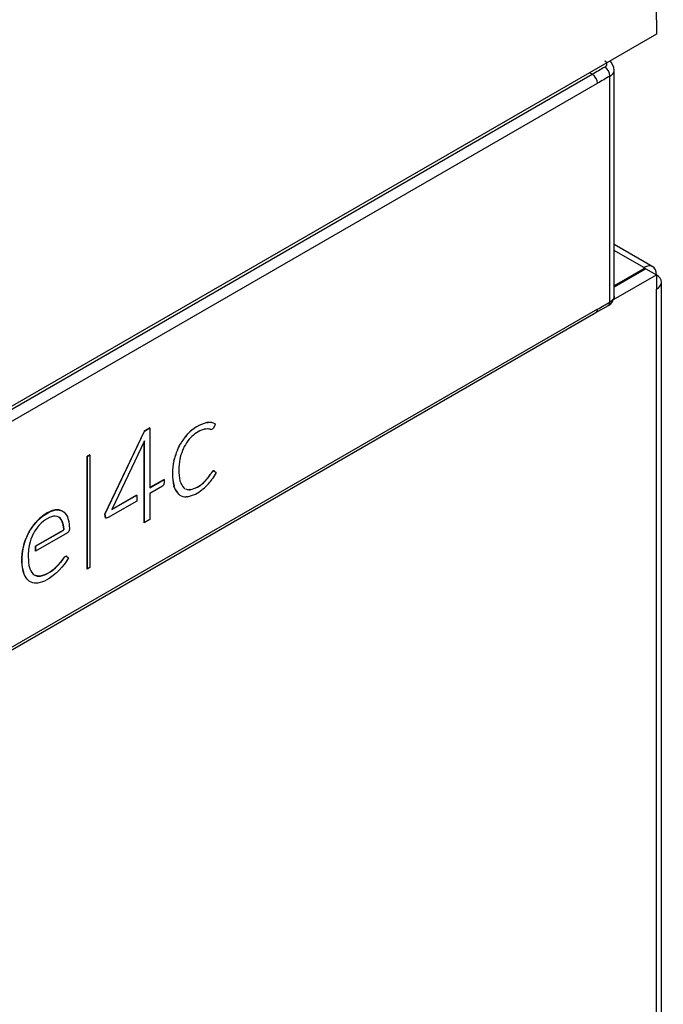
# Model space of a CAD drawing. Header units: millimetres. Extents: x 0 to 287, y 0 to 200.
# Tile 66 of 68: x 274.87 to 279.23, y 123.26 to 129.94. Entities that reach past the tile are written whole.
import ezdxf

# ---------------------------------------------------------------- set-up
doc = ezdxf.new("R2010")
doc.units = ezdxf.units.MM
doc.layers.add('130.193_BW4C_CTM', color=7, linetype='Continuous')
doc.layers.add('Défaut', color=7, linetype='Continuous')

# ---------------------------------------------------------------- blocks, each defined once
blk = doc.blocks.new('SE3')
at = {"layer": '130.193_BW4C_CTM', "color": 7, "linetype": 'Continuous'}
for p, q in [((279.184, 129.9368), (279.184, 141.6617)), ((279.184, 129.9368), (279.184, 129.8388)), ((279.184, 129.8388), (270.8189, 125.0093)), ((270.8511, 125.0062), (278.7494, 129.5663)), ((278.7494, 129.5663), (278.7309, 129.5772)), ((278.8693, 128.0211), (278.8693, 129.5541)), ((278.8986, 128.0616), (278.8986, 129.5952)), ((270.8869, 124.9456), (278.7845, 129.5053)), ((279.1592, 128.2608), (278.8986, 128.4112)), ((279.0992, 128.2548), (278.8986, 128.3706)), ((279.1062, 128.2508), (278.8986, 128.1309)), ((279.1133, 128.2467), (278.8986, 128.1227)), ((279.0992, 128.2548), (279.1062, 128.2508)), ((279.1062, 128.2426), (279.1062, 128.2508)), ((279.1133, 128.2467), (279.184, 128.2059)), ((278.8936, 128.0382), (279.184, 128.2059)), ((279.184, 128.2059), (279.184, 128.1079)), ((279.2192, 107.1239), (279.2192, 128.1569)), ((279.184, 107.0749), (279.184, 128.1079)), ((270.8759, 123.389), (278.7743, 127.9492)), ((278.7845, 127.972), (270.8869, 123.4123)), ((278.7743, 127.9492), (278.8591, 127.9983)), ((275.7114, 127.146), (275.4434, 126.5822)), ((275.4441, 126.5818), (275.7121, 127.1456)), ((275.7479, 127.1671), (275.7114, 127.146)), ((275.7121, 127.1456), (275.7114, 127.146)), ((275.7121, 127.1456), (275.7486, 127.1667)), ((275.7486, 127.1667), (275.7479, 127.1671)), ((275.7486, 127.1667), (275.7486, 126.7612)), ((276.1151, 127.1569), (276.1125, 127.1563)), ((276.1178, 127.1574), (276.1151, 127.1569)), ((276.1398, 127.2036), (276.135, 127.2031)), ((276.1357, 127.2027), (276.135, 127.2031)), ((276.1357, 127.2027), (276.1405, 127.2032)), ((276.1446, 127.2041), (276.1398, 127.2036)), ((276.1405, 127.2032), (276.1398, 127.2036)), ((276.1418, 127.1597), (276.14, 127.1598)), ((276.1405, 127.2032), (276.1453, 127.2037)), ((276.1435, 127.1596), (276.1418, 127.1597)), ((276.1453, 127.2037), (276.1446, 127.2041)), ((276.1589, 127.1571), (276.1578, 127.1574)), ((276.1606, 127.1566), (276.1589, 127.1571)), ((276.1777, 127.1637), (276.177, 127.1626)), ((276.178, 127.1641), (276.1777, 127.1637)), ((276.1914, 127.1949), (276.1922, 127.1945)), ((276.1922, 127.1945), (276.1914, 127.1948)), ((276.1922, 127.1945), (276.1915, 127.1949)), ((276.1928, 127.1941), (276.1921, 127.1945)), ((275.7114, 127.0784), (275.4918, 126.6129)), ((275.7098, 127.0732), (275.7094, 126.5232)), ((275.7102, 127.0758), (275.7098, 127.0732)), ((275.7105, 127.0728), (275.7098, 127.0732)), ((275.7101, 126.5228), (275.7105, 127.0728)), ((275.7105, 127.0728), (275.7114, 127.0784)), ((276.0006, 127.1204), (275.9953, 127.1145)), ((275.996, 127.1141), (275.9953, 127.1145)), ((275.996, 127.1141), (276.0013, 127.12)), ((276.0059, 127.1262), (276.0006, 127.1204)), ((276.0013, 127.12), (276.0006, 127.1204)), ((276.0013, 127.12), (276.0066, 127.1258)), ((276.0066, 127.1258), (276.0059, 127.1262)), ((276.0205, 127.095), (276.0164, 127.0905)), ((276.0245, 127.0994), (276.0205, 127.095)), ((275.9466, 127.0424), (275.9429, 127.0354)), ((275.9437, 127.0349), (275.9429, 127.0354)), ((275.9437, 127.0349), (275.9473, 127.042)), ((275.9502, 127.0495), (275.9466, 127.0424)), ((275.9473, 127.042), (275.9466, 127.0424)), ((275.9473, 127.042), (275.9509, 127.0491)), ((275.9509, 127.0491), (275.9502, 127.0495)), ((275.9795, 127.0344), (275.9767, 127.0288)), ((275.9822, 127.04), (275.9795, 127.0344)), ((275.3413, 126.985), (275.3229, 126.9744)), ((275.3229, 126.9744), (275.3229, 126.2096)), ((275.3236, 126.974), (275.3229, 126.9744)), ((275.3236, 126.974), (275.342, 126.9846)), ((275.3236, 126.2092), (275.3236, 126.974)), ((275.342, 126.9846), (275.3413, 126.985)), ((275.342, 126.9846), (275.342, 126.2198)), ((275.9131, 126.9516), (275.9112, 126.9437)), ((275.912, 126.9433), (275.9112, 126.9437)), ((275.912, 126.9433), (275.9138, 126.9512)), ((275.915, 126.9596), (275.9131, 126.9516)), ((275.9138, 126.9512), (275.9131, 126.9516)), ((275.9138, 126.9512), (275.9157, 126.9592)), ((275.9157, 126.9592), (275.915, 126.9596)), ((275.954, 126.961), (275.9525, 126.9544)), ((275.9554, 126.9676), (275.954, 126.961)), ((276.1862, 126.8736), (276.1855, 126.874)), ((276.1862, 126.8736), (276.1868, 126.873)), ((276.1868, 126.873), (276.1979, 126.8635)), ((275.8452, 126.8178), (275.7486, 126.762)), ((275.7486, 126.7612), (275.8459, 126.8174)), ((275.8459, 126.8174), (275.8452, 126.8178)), ((275.8459, 126.8174), (275.8459, 126.7948)), ((275.9526, 126.8084), (275.9541, 126.8036)), ((276.1445, 126.8313), (276.1426, 126.8287)), ((276.1433, 126.8283), (276.1426, 126.8287)), ((276.1433, 126.8283), (276.1452, 126.8308)), ((276.1464, 126.8338), (276.1445, 126.8313)), ((276.1452, 126.8308), (276.1445, 126.8313)), ((276.1452, 126.8308), (276.1471, 126.8334)), ((276.1471, 126.8334), (276.1464, 126.8338)), ((276.1628, 126.8575), (276.1617, 126.8557)), ((276.1624, 126.8552), (276.1617, 126.8557)), ((276.1624, 126.8552), (276.1635, 126.8571)), ((276.1642, 126.8597), (276.1628, 126.8575)), ((276.1635, 126.8571), (276.1628, 126.8575)), ((276.1635, 126.8571), (276.1649, 126.8593)), ((276.1649, 126.8593), (276.1642, 126.8597)), ((276.174, 126.8226), (276.1718, 126.8193)), ((276.1763, 126.8258), (276.174, 126.8226)), ((276.1979, 126.8635), (276.1763, 126.8258)), ((275.8353, 126.7711), (275.7486, 126.7211)), ((275.842, 126.7782), (275.8353, 126.7711)), ((275.8459, 126.7948), (275.842, 126.7782)), ((275.9117, 126.7717), (275.9137, 126.7659)), ((275.9124, 126.7712), (275.9117, 126.7717)), ((275.9144, 126.7654), (275.9124, 126.7712)), ((275.9137, 126.7659), (275.9157, 126.7601)), ((275.9144, 126.7654), (275.9137, 126.7659)), ((275.9164, 126.7597), (275.9144, 126.7654)), ((275.9164, 126.7597), (275.9157, 126.7601)), ((275.9541, 126.8036), (275.9556, 126.7987)), ((275.9769, 126.7626), (275.9797, 126.7603)), ((275.9797, 126.7603), (275.9824, 126.758)), ((276.0188, 126.7481), (276.0149, 126.7479)), ((276.0156, 126.7475), (276.0149, 126.7479)), ((276.0156, 126.7475), (276.0195, 126.7477)), ((276.0227, 126.7483), (276.0188, 126.7481)), ((276.0195, 126.7477), (276.0188, 126.7481)), ((276.0195, 126.7477), (276.0234, 126.7479)), ((276.0234, 126.7479), (276.0227, 126.7483)), ((276.1073, 126.751), (276.104, 126.7484)), ((276.1106, 126.7537), (276.1073, 126.751)), ((276.1151, 126.7986), (276.1121, 126.7957)), ((276.1128, 126.7953), (276.1121, 126.7957)), ((276.1128, 126.7953), (276.1158, 126.7982)), ((276.118, 126.8015), (276.1151, 126.7986)), ((276.1158, 126.7982), (276.1151, 126.7986)), ((276.1158, 126.7982), (276.1187, 126.8011)), ((276.1187, 126.8011), (276.118, 126.8015)), ((276.1438, 126.7851), (276.141, 126.7822)), ((276.1465, 126.7881), (276.1438, 126.7851)), ((275.6613, 126.6706), (275.4662, 126.558)), ((275.4918, 126.6129), (275.6613, 126.7107)), ((275.6606, 126.7112), (275.4923, 126.614)), ((275.6613, 126.7107), (275.6606, 126.7112)), ((275.6613, 126.7107), (275.6613, 126.6706)), ((275.7486, 126.7211), (275.7486, 126.545)), ((275.9438, 126.7172), (275.9473, 126.7145)), ((275.9445, 126.7168), (275.9438, 126.7172)), ((275.9481, 126.7141), (275.9445, 126.7168)), ((275.9473, 126.7145), (275.9509, 126.7118)), ((275.9481, 126.7141), (275.9473, 126.7145)), ((275.9516, 126.7113), (275.9481, 126.7141)), ((275.9516, 126.7113), (275.9509, 126.7118)), ((275.9999, 126.6997), (275.9949, 126.6993)), ((276.0049, 126.7), (275.9999, 126.6997)), ((275.0885, 126.6057), (275.0731, 126.6002)), ((275.0738, 126.5997), (275.0893, 126.6053)), ((275.1072, 126.6104), (275.0885, 126.6057)), ((275.0893, 126.6053), (275.0885, 126.6057)), ((275.0893, 126.6053), (275.1079, 126.61)), ((275.1163, 126.6114), (275.1072, 126.6104)), ((275.1079, 126.61), (275.1072, 126.6104)), ((275.1079, 126.61), (275.117, 126.611)), ((275.119, 126.6114), (275.1163, 126.6114)), ((275.117, 126.611), (275.1163, 126.6114)), ((275.117, 126.611), (275.1197, 126.611)), ((275.1321, 126.6103), (275.119, 126.6114)), ((275.1197, 126.611), (275.119, 126.6114)), ((275.1197, 126.611), (275.1328, 126.6099)), ((275.1445, 126.6075), (275.1321, 126.6103)), ((275.1328, 126.6099), (275.1321, 126.6103)), ((275.1328, 126.6099), (275.1452, 126.6071)), ((275.156, 126.603), (275.1445, 126.6075)), ((275.1452, 126.6071), (275.1445, 126.6075)), ((275.1452, 126.6071), (275.1567, 126.6026)), ((274.985, 126.5369), (274.9744, 126.5254)), ((274.9867, 126.5386), (274.985, 126.5369)), ((274.9857, 126.5365), (274.985, 126.5369)), ((274.9857, 126.5365), (274.9874, 126.5382)), ((275.0031, 126.554), (274.9867, 126.5386)), ((274.9874, 126.5382), (274.9867, 126.5386)), ((274.9874, 126.5382), (275.0038, 126.5536)), ((275.0181, 126.5666), (275.0031, 126.554)), ((275.0038, 126.5536), (275.0031, 126.554)), ((275.0038, 126.5536), (275.0188, 126.5662)), ((275.0316, 126.5764), (275.0181, 126.5666)), ((275.0188, 126.5662), (275.0181, 126.5666)), ((275.0188, 126.5662), (275.0323, 126.576)), ((275.0471, 126.5474), (275.028, 126.5345)), ((275.0534, 126.5899), (275.0316, 126.5764)), ((275.0323, 126.576), (275.0316, 126.5764)), ((275.0323, 126.576), (275.0541, 126.5895)), ((275.0672, 126.5586), (275.0471, 126.5474)), ((275.0731, 126.6002), (275.0534, 126.5899)), ((275.0541, 126.5895), (275.0534, 126.5899)), ((275.0541, 126.5895), (275.0738, 126.5997)), ((275.0819, 126.5641), (275.0672, 126.5586)), ((275.0738, 126.5997), (275.0731, 126.6002)), ((275.0953, 126.5672), (275.0819, 126.5641)), ((275.1066, 126.5677), (275.0953, 126.5672)), ((275.1193, 126.5656), (275.1066, 126.5677)), ((275.1308, 126.5612), (275.1193, 126.5656)), ((275.1305, 126.5613), (275.1374, 126.5561)), ((275.1381, 126.5557), (275.1308, 126.5612)), ((275.1374, 126.5561), (275.1457, 126.5462)), ((275.1381, 126.5557), (275.1374, 126.5561)), ((275.1464, 126.5458), (275.1381, 126.5557)), ((275.1457, 126.5462), (275.1527, 126.5342)), ((275.1464, 126.5458), (275.1457, 126.5462)), ((275.1534, 126.5338), (275.1464, 126.5458)), ((275.1567, 126.6026), (275.156, 126.603)), ((275.1567, 126.6026), (275.1634, 126.5983)), ((275.1634, 126.5983), (275.1668, 126.5953)), ((275.1668, 126.5953), (275.1753, 126.5862)), ((275.1753, 126.5862), (275.1829, 126.5754)), ((275.1829, 126.5754), (275.1897, 126.563)), ((275.1897, 126.563), (275.1934, 126.5533)), ((275.1934, 126.5533), (275.1988, 126.5317)), ((275.4434, 126.5822), (275.4468, 126.5583)), ((275.4441, 126.5818), (275.4434, 126.5822)), ((275.4475, 126.5579), (275.4441, 126.5818)), ((275.4468, 126.5583), (275.4508, 126.5541)), ((275.4475, 126.5579), (275.4468, 126.5583)), ((275.4515, 126.5537), (275.4475, 126.5579)), ((275.4515, 126.5537), (275.4508, 126.5541)), ((275.4662, 126.558), (275.4515, 126.5537)), ((275.7486, 126.545), (275.7101, 126.5228)), ((274.9376, 126.4751), (274.9294, 126.4615)), ((274.9301, 126.4611), (274.9383, 126.4747)), ((274.9491, 126.4924), (274.9376, 126.4751)), ((274.9383, 126.4747), (274.9376, 126.4751)), ((274.9383, 126.4747), (274.9498, 126.492)), ((274.9614, 126.5092), (274.9491, 126.4924)), ((274.9498, 126.492), (274.9491, 126.4924)), ((274.9498, 126.492), (274.9621, 126.5088)), ((274.9744, 126.5254), (274.9614, 126.5092)), ((274.9621, 126.5088), (274.9614, 126.5092)), ((274.9702, 126.4702), (274.9616, 126.4559)), ((274.9621, 126.5088), (274.9751, 126.525)), ((274.9822, 126.4874), (274.9702, 126.4702)), ((275.159, 126.4719), (274.9726, 126.3643)), ((274.9733, 126.3639), (275.1597, 126.4715)), ((274.9751, 126.525), (274.9744, 126.5254)), ((274.9751, 126.525), (274.9857, 126.5365)), ((274.9953, 126.5037), (274.9822, 126.4874)), ((274.9991, 126.5081), (274.9953, 126.5037)), ((275.0118, 126.5207), (274.9991, 126.5081)), ((275.028, 126.5345), (275.0118, 126.5207)), ((275.1527, 126.5342), (275.1542, 126.5311)), ((275.1534, 126.5338), (275.1527, 126.5342)), ((275.1549, 126.5307), (275.1534, 126.5338)), ((275.1542, 126.5311), (275.1602, 126.5098)), ((275.1549, 126.5307), (275.1542, 126.5311)), ((275.1609, 126.5094), (275.1549, 126.5307)), ((275.1647, 126.4793), (275.159, 126.4719)), ((275.1597, 126.4715), (275.159, 126.4719)), ((275.1597, 126.4715), (275.1654, 126.4789)), ((275.1602, 126.5098), (275.1647, 126.4793)), ((275.1609, 126.5094), (275.1602, 126.5098)), ((275.1654, 126.4789), (275.1609, 126.5094)), ((275.1654, 126.4789), (275.1647, 126.4793)), ((275.1988, 126.5317), (275.2017, 126.5103)), ((275.2028, 126.4793), (275.1991, 126.4646)), ((275.2017, 126.5103), (275.2028, 126.4793)), ((275.7101, 126.5228), (275.7094, 126.5232)), ((274.9057, 126.4092), (274.8987, 126.3894)), ((274.8994, 126.389), (274.9064, 126.4088)), ((274.9135, 126.4287), (274.9057, 126.4092)), ((274.9064, 126.4088), (274.9057, 126.4092)), ((274.9064, 126.4088), (274.9142, 126.4283)), ((274.922, 126.4477), (274.9135, 126.4287)), ((274.9142, 126.4283), (274.9135, 126.4287)), ((274.9142, 126.4283), (274.9227, 126.4473)), ((274.9294, 126.4615), (274.922, 126.4477)), ((274.9227, 126.4473), (274.922, 126.4477)), ((274.9227, 126.4473), (274.9301, 126.4611)), ((274.9301, 126.4611), (274.9294, 126.4615)), ((274.942, 126.4116), (274.9362, 126.3942)), ((274.9504, 126.4326), (274.942, 126.4116)), ((274.96, 126.4528), (274.9504, 126.4326)), ((274.9616, 126.4559), (274.96, 126.4528)), ((275.1907, 126.4558), (274.9733, 126.3303)), ((275.1991, 126.4646), (275.1907, 126.4558)), ((274.8901, 126.3585), (274.8852, 126.3325)), ((274.8859, 126.3321), (274.8908, 126.3581)), ((274.8939, 126.374), (274.8901, 126.3585)), ((274.8908, 126.3581), (274.8901, 126.3585)), ((274.8908, 126.3581), (274.8947, 126.3736)), ((274.8987, 126.3894), (274.8939, 126.374)), ((274.8947, 126.3736), (274.8939, 126.374)), ((274.8947, 126.3736), (274.8994, 126.389)), ((274.8994, 126.389), (274.8987, 126.3894)), ((274.9254, 126.3398), (274.9231, 126.3061)), ((274.93, 126.3691), (274.9254, 126.3398)), ((274.9362, 126.3942), (274.93, 126.3691)), ((274.9726, 126.3643), (274.9726, 126.3307)), ((274.9733, 126.3639), (274.9726, 126.3643)), ((274.9733, 126.3303), (274.9733, 126.3639)), ((274.8808, 126.2884), (274.8807, 126.2581)), ((274.8822, 126.3106), (274.8808, 126.2884)), ((274.8815, 126.288), (274.8808, 126.2884)), ((274.8815, 126.288), (274.8829, 126.3102)), ((274.8815, 126.2577), (274.8815, 126.288)), ((274.8852, 126.3325), (274.8822, 126.3106)), ((274.8829, 126.3102), (274.8822, 126.3106)), ((274.8829, 126.3102), (274.8859, 126.3321)), ((274.8859, 126.3321), (274.8852, 126.3325)), ((274.9231, 126.3061), (274.9249, 126.2565)), ((274.9733, 126.3303), (274.9726, 126.3307)), ((275.163, 126.2821), (275.1421, 126.2545)), ((275.1428, 126.2541), (275.1638, 126.2817)), ((275.1718, 126.2929), (275.163, 126.2821)), ((275.1638, 126.2817), (275.163, 126.2821)), ((275.1638, 126.2817), (275.1725, 126.2925)), ((275.1821, 126.2977), (275.1718, 126.2929)), ((275.1725, 126.2925), (275.1718, 126.2929)), ((275.1725, 126.2925), (275.1828, 126.2973)), ((275.1828, 126.2973), (275.1821, 126.2977)), ((275.1828, 126.2973), (275.1973, 126.2858)), ((275.1973, 126.2858), (275.184, 126.2618)), ((274.8807, 126.2581), (274.8816, 126.2388)), ((274.8815, 126.2577), (274.8807, 126.2581)), ((274.8823, 126.2384), (274.8815, 126.2577)), ((274.8816, 126.2388), (274.8835, 126.2218)), ((274.8823, 126.2384), (274.8816, 126.2388)), ((274.8842, 126.2214), (274.8823, 126.2384)), ((274.8835, 126.2218), (274.8868, 126.2039)), ((274.8842, 126.2214), (274.8835, 126.2218)), ((274.8875, 126.2034), (274.8842, 126.2214)), ((274.8868, 126.2039), (274.8908, 126.187)), ((274.8875, 126.2034), (274.8868, 126.2039)), ((274.8915, 126.1866), (274.8875, 126.2034)), ((274.9249, 126.2565), (274.9288, 126.2325)), ((274.9288, 126.2325), (274.9342, 126.2126)), ((274.9342, 126.2126), (274.9353, 126.2097)), ((274.9353, 126.2097), (274.9417, 126.1965)), ((275.0922, 126.2048), (275.0742, 126.1915)), ((275.0749, 126.1911), (275.0929, 126.2044)), ((275.1087, 126.219), (275.0922, 126.2048)), ((275.0929, 126.2044), (275.0922, 126.2048)), ((275.0929, 126.2044), (275.1094, 126.2186)), ((275.1252, 126.2354), (275.1087, 126.219)), ((275.1094, 126.2186), (275.1087, 126.219)), ((275.1094, 126.2186), (275.1259, 126.235)), ((275.1421, 126.2545), (275.1252, 126.2354)), ((275.1259, 126.235), (275.1252, 126.2354)), ((275.1259, 126.235), (275.1428, 126.2541)), ((275.1529, 126.2211), (275.1345, 126.2012)), ((275.1428, 126.2541), (275.1421, 126.2545)), ((275.1687, 126.2401), (275.1529, 126.2211)), ((275.184, 126.2618), (275.1687, 126.2401)), ((275.3236, 126.2092), (275.3229, 126.2096)), ((275.342, 126.2198), (275.3236, 126.2092)), ((274.8908, 126.187), (274.895, 126.1751)), ((274.8915, 126.1866), (274.8908, 126.187)), ((274.8957, 126.1747), (274.8915, 126.1866)), ((274.895, 126.1751), (274.9013, 126.162)), ((274.8957, 126.1747), (274.895, 126.1751)), ((274.902, 126.1616), (274.8957, 126.1747)), ((274.9013, 126.162), (274.9083, 126.1503)), ((274.902, 126.1616), (274.9013, 126.162)), ((274.9091, 126.1499), (274.902, 126.1616)), ((274.9083, 126.1503), (274.9161, 126.1399)), ((274.9091, 126.1499), (274.9083, 126.1503)), ((274.9168, 126.1395), (274.9091, 126.1499)), ((274.9161, 126.1399), (274.9246, 126.1309)), ((274.9168, 126.1395), (274.9161, 126.1399)), ((274.9253, 126.1305), (274.9168, 126.1395)), ((274.9417, 126.1965), (274.9488, 126.1849)), ((274.9488, 126.1849), (274.9569, 126.1752)), ((274.9569, 126.1752), (274.9632, 126.1702)), ((274.9733, 126.1654), (274.963, 126.1704)), ((274.9632, 126.1702), (274.974, 126.165)), ((274.9849, 126.1622), (274.9733, 126.1654)), ((274.974, 126.165), (274.9733, 126.1654)), ((274.974, 126.165), (274.9856, 126.1618)), ((274.9974, 126.1609), (274.9849, 126.1622)), ((274.9856, 126.1618), (274.9849, 126.1622)), ((274.9856, 126.1618), (274.9981, 126.1604)), ((275.0057, 126.1616), (274.9974, 126.1609)), ((274.9981, 126.1604), (274.9974, 126.1609)), ((274.9981, 126.1604), (275.0064, 126.1612)), ((275.0203, 126.1649), (275.0057, 126.1616)), ((275.0064, 126.1612), (275.0057, 126.1616)), ((275.0064, 126.1612), (275.021, 126.1645)), ((275.035, 126.1698), (275.0203, 126.1649)), ((275.021, 126.1645), (275.0203, 126.1649)), ((275.021, 126.1645), (275.0357, 126.1694)), ((275.0649, 126.1448), (275.0344, 126.1281)), ((275.0495, 126.177), (275.035, 126.1698)), ((275.0357, 126.1694), (275.035, 126.1698)), ((275.0357, 126.1694), (275.0502, 126.1766)), ((275.0742, 126.1915), (275.0495, 126.177)), ((275.0502, 126.1766), (275.0495, 126.177)), ((275.0502, 126.1766), (275.0749, 126.1911)), ((275.0941, 126.1655), (275.0649, 126.1448)), ((275.0749, 126.1911), (275.0742, 126.1915)), ((275.1163, 126.1842), (275.0941, 126.1655)), ((275.1345, 126.2012), (275.1163, 126.1842)), ((274.9246, 126.1309), (274.9323, 126.1254)), ((274.9253, 126.1305), (274.9246, 126.1309)), ((274.933, 126.1249), (274.9253, 126.1305)), ((274.933, 126.1249), (274.9323, 126.1254)), ((274.9435, 126.12), (274.933, 126.1249)), ((274.9547, 126.1164), (274.9435, 126.12)), ((274.9666, 126.1142), (274.9547, 126.1164)), ((274.9791, 126.1133), (274.9666, 126.1142)), ((274.9897, 126.1143), (274.9791, 126.1133)), ((275.0058, 126.1177), (274.9897, 126.1143)), ((275.0207, 126.1223), (275.0058, 126.1177)), ((275.0344, 126.1281), (275.0207, 126.1223))]:
    blk.add_line(p, q, dxfattribs=at)
for centre, radius, start, end in [((297.2033, 97.6022), 36.9087, 119.84696, 119.99913), ((278.7926, 129.5508), 0.0768, 2.45872, 57.03906), ((278.8234, 129.5924), 0.0753, 1.88997, 56.34287), ((278.7075, 129.5017), 0.077, 2.66784, 57.04349), ((278.8235, 128.0645), 0.0751, 298.267, 358.07977), ((276.1975, 126.9514), 0.2593, 103.95384, 137.63481), ((276.1982, 126.951), 0.2593, 103.95384, 137.63481), ((276.1804, 126.9546), 0.2128, 108.61616, 137.10678), ((276.1427, 127.0311), 0.1288, 91.18583, 101.16093), ((276.1365, 127.0666), 0.0933, 76.8053, 85.66064), ((276.1517, 127.116), 0.0884, 63.26354, 94.62758), ((276.1525, 127.1169), 0.0871, 63.53058, 94.76652), ((276.1636, 127.1736), 0.0173, 259.8591, 320.74035), ((276.3408, 126.8268), 0.4497, 140.20911, 150.30209), ((276.3415, 126.8263), 0.4497, 140.20911, 150.30209), ((276.2723, 126.8806), 0.331, 140.63691, 151.21192), ((276.3998, 126.824), 0.5033, 155.17495, 164.372), ((276.4005, 126.8236), 0.5033, 155.17495, 164.372), ((276.3497, 126.8647), 0.4075, 156.25331, 165.37197), ((276.2779, 126.8587), 0.3764, 166.94776, 193.36638), ((276.2787, 126.8583), 0.3764, 166.94776, 193.36638), ((276.2969, 126.8818), 0.352, 168.09086, 192.02591), ((275.8418, 127.0748), 0.3886, 315.30059, 320.70852), ((275.8425, 127.0744), 0.3886, 315.30059, 320.70852), ((275.8236, 127.0758), 0.4034, 323.138, 326.93258), ((275.8306, 127.0698), 0.4233, 318.28462, 323.72221), ((275.8243, 127.0754), 0.4034, 323.138, 326.93258), ((276.0385, 126.8099), 0.1325, 202.07716, 224.37141), ((276.0392, 126.8094), 0.1325, 202.07716, 224.37141), ((276.0618, 126.8371), 0.1129, 199.86153, 221.25831), ((276.018, 126.8152), 0.0674, 237.43205, 241.62646), ((276.0187, 126.8148), 0.0674, 237.43205, 241.32592), ((276.0187, 126.8148), 0.0674, 244.85346, 267.37962), ((276.018, 126.8152), 0.0674, 246.56343, 267.37962), ((275.9613, 126.9151), 0.2194, 281.44409, 310.56679), ((275.9849, 126.9277), 0.1833, 281.88527, 313.94656), ((275.9856, 126.9273), 0.1833, 281.88527, 313.94656), ((275.8185, 127.0966), 0.4504, 310.42332, 315.72445), ((275.9972, 126.7914), 0.0921, 240.3742, 268.56843)]:
    blk.add_arc(centre, radius, start, end, dxfattribs=at)
for centre, major_axis, start_param, end_param in [((278.7832, 102.2662), (16.6793, 28.8907), 0.781725, 0.785323), ((279.0992, 128.1569), (-0.06, -0.1039), 2.356194, 3.926991), ((279.0992, 128.1569), (-0.12, 0), 2.356194, 3.926991), ((278.7832, 155.2169), (-16.6837, -28.8984), 0.785427, 0.789024)]:
    blk.add_ellipse(centre, major_axis=major_axis, ratio=0.57735, start_param=start_param, end_param=end_param, dxfattribs=at)
for points, degree, knots in [([(278.8344, 129.6152), (278.8402, 129.6185), (278.8447, 129.6225), (278.8478, 129.627), (278.8506, 129.6361), (278.8472, 129.6451), (278.8442, 129.6493), (278.8399, 129.653), (278.8344, 129.6562)], 5, [0, 0, 0, 0, 0, 0, 0.519821, 0.519821, 0.519821, 1, 1, 1, 1, 1, 1]), ([(278.7741, 127.9491), (278.7742, 127.9491), (278.7742, 127.9491), (278.7807, 127.9529), (278.7845, 127.9613), (278.7845, 127.972)], 3, [0.4973054, 0.4973054, 0.4973054, 0.4973054, 0.5, 0.5, 1, 1, 1, 1]), ([(276.1928, 127.1941), (276.1919, 127.192), (276.1896, 127.1871), (276.1873, 127.1821), (276.1849, 127.177), (276.1824, 127.1718), (276.1812, 127.1692), (276.1799, 127.1666), (276.178, 127.1641)], 2, [0, 0, 0, 0.230885, 0.230885, 0.564256, 0.564256, 0.822137, 0.822137, 1, 1, 1]), ([(276.1855, 126.874), (276.1821, 126.8761), (276.1773, 126.8743), (276.1725, 126.8726), (276.1642, 126.8597)], 2, [0, 0, 0, 0.386699, 0.386699, 1, 1, 1]), ([(276.1649, 126.8593), (276.1733, 126.8722), (276.178, 126.8739), (276.1828, 126.8757), (276.1862, 126.8736)], 2, [0, 0, 0, 0.613301, 0.613301, 1, 1, 1])]:
    blk.add_open_spline(points, degree=degree, knots=knots, dxfattribs=at)
for points in [[(278.8693, 129.5541), (278.8802, 129.5603), (278.889, 129.5678), (278.8951, 129.5761), (278.8983, 129.5849), (278.8986, 129.5938)], [(278.8591, 127.9983), (278.863, 128.0006), (278.8661, 128.0042), (278.8683, 128.009), (278.8694, 128.0148), (278.8693, 128.0211)], [(278.8986, 128.0619), (278.8986, 128.0529), (278.8955, 128.0439), (278.8894, 128.0353), (278.8805, 128.0276), (278.8693, 128.0211)]]:
    blk.add_open_spline(points, degree=5, dxfattribs=at)

msp = doc.modelspace()

# ---------------------------------------------------------------- block references
at = {"layer": 'Défaut'}
msp.add_blockref('SE3', (0, 0), dxfattribs=at)

doc.saveas('drawing.dxf')
